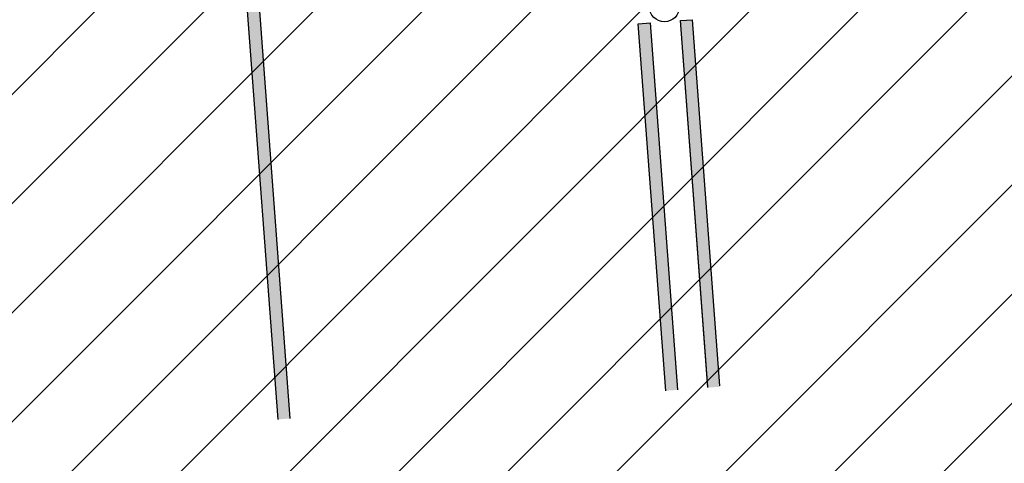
# Model space of a CAD drawing. Header units: millimetres. Extents: x 573132 to 957048, y 21042 to 318066.
# Tile 223 of 256: x 842004 to 848086, y 164074 to 166811. Entities that reach past the tile are written whole.
import ezdxf

# ---------------------------------------------------------------- set-up
doc = ezdxf.new("R2010")
doc.units = ezdxf.units.MM
doc.header["$LTSCALE"] = 2000
doc.layers.add('_NIBSC_FM trees 3metre zone', color=210, linetype='Continuous')

msp = doc.modelspace()

# ---------------------------------------------------------------- hatches: boundary and pattern name
h = msp.add_hatch()
h.set_pattern_fill('ANSI31', color=0, scale=150)
h.set_pattern_definition([(45, (-83712.4, -15753.7), (-336.7596, 336.7596), [])])
h.paths.add_polyline_path([(863453.8, 159560.7), (862644.9, 170407.4), (814043.8, 167142.4), (814486.4, 161361.5), (812326.9, 161875.8), (812500.4, 156370.5), (814794.8, 157225.8), (815127.2, 151354.5), (845130.9, 153491.7), (844789, 158291.5), (848321, 158529.4), (848320.1, 158541.2)])
h = msp.add_hatch(color=7)
h.dxf.hatch_style = 1
h.paths.add_polyline_path([(843318.3, 169137.4), (843243.5, 169131.9), (843600.5, 164345.3), (843675.3, 164350.8)])
h = msp.add_hatch(color=7)
h.dxf.hatch_style = 1
h.paths.add_polyline_path([(845900.4, 166791.8), (845825.6, 166786.3), (845994.4, 164522), (846069.2, 164527.5)])
h = msp.add_hatch(color=7)
h.dxf.hatch_style = 1
h.paths.add_polyline_path([(846329.5, 164546.7), (846254.7, 164541.2), (846085.9, 166805.7), (846160.7, 166811.3)])
at = {"layer": '_NIBSC_FM trees 3metre zone'}
h = msp.add_hatch(dxfattribs=at)
h.set_pattern_fill('ANSI31', color=256, scale=1500)
h.set_pattern_definition([(45, (0, -300000), (-3367.596, 3367.596), [])])
h.paths.add_polyline_path([(593903.2, 232617.7), (679741.5, 243682.5), (730246.2, 249484.4), (739010, 251812.5), (755357.3, 259572.6), (798190.5, 265511.7), (811700.6, 266996.3), (863086.4, 275757), (876855.1, 143047.8), (913767.4, 142393.8), (912963.3, 130302.9), (912377.4, 121144.5), (904518.6, 98597.9), (903417.9, 94708.4), (895370.5, 63435.9), (848719, 56730), (841118.6, 53483.2), (784097.4, 45680.2), (763757.6, 42853.6), (670408.4, 24434.5), (665577.7, 34769.6), (663265.2, 39852.7), (610755, 158063.7), (608829.3, 162279.9), (603679.1, 173549.1), (597792.5, 194109.5)])
h.paths.add_polyline_path([(597181.3, 230015.5), (680104.5, 240704.4), (730805.4, 246528.9), (740047.1, 248984), (756226.7, 256664.5), (798560.4, 262534.3), (812116.9, 264024), (860432.9, 272261.3), (874145.3, 140095.4), (910565, 139450.1), (909969.7, 130498.2), (909409.7, 121745), (901656.3, 99500.9), (900521.5, 95490.8), (892963.6, 66120.8), (847902.5, 59643.5), (840311.6, 56400.8), (783687.5, 48652), (763260.4, 45813.4), (672131.7, 27832.4), (668302, 36025.9), (666001.5, 41082.8), (613490.4, 159295.9), (611558.1, 163526.3), (606501.3, 174591.3), (600750.4, 194677.7)], flags=16)

# ---------------------------------------------------------------- linework, layer by layer
at = {"color": 7}
for p, q in [((843600.5, 164345.2), (843243.5, 169131.9)), ((843675.3, 164350.8), (843318.3, 169137.5)), ((845825.6, 166786.3), (845900.4, 166791.8)), ((845994.5, 164521.9), (845825.6, 166786.3)), ((846069.2, 164527.5), (845900.4, 166791.8)), ((846085.9, 166805.7), (846160.7, 166811.3)), ((846254.7, 164541.1), (846085.9, 166805.7)), ((846254.3, 164546.9), (846085.9, 166805.7)), ((846329.1, 164552.5), (846160.7, 166811.3))]:
    msp.add_line(p, q, dxfattribs=at)
msp.add_circle((845986.7, 166891), 92.5, dxfattribs=at)

doc.saveas('drawing.dxf')
